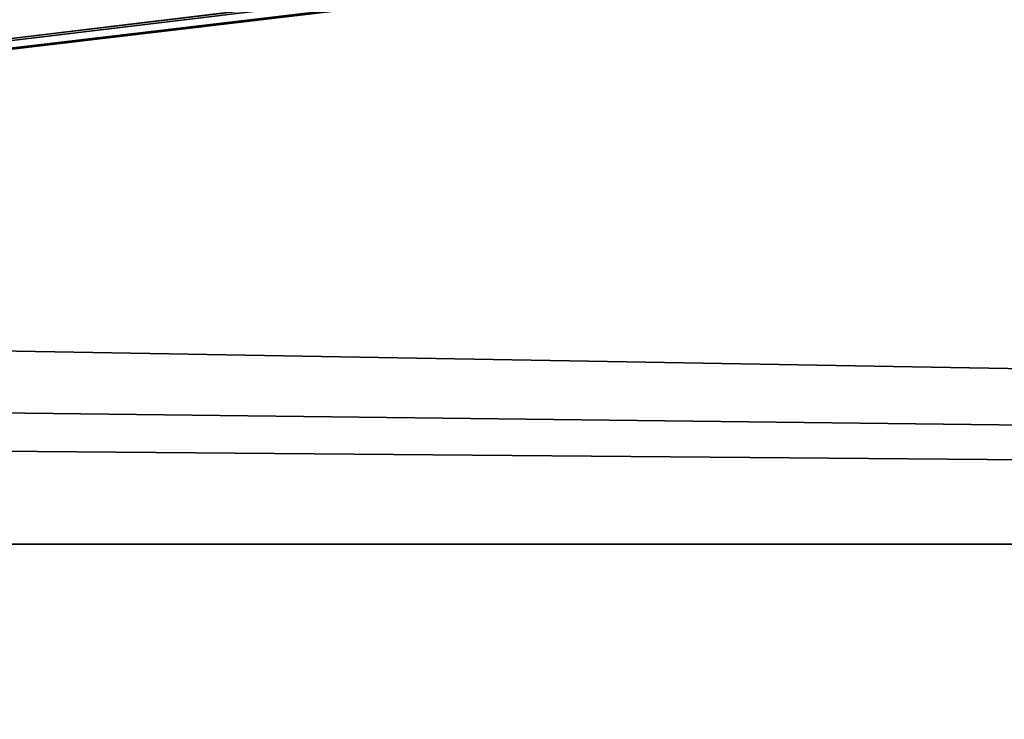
# Model space of a CAD drawing. Header units: millimetres. Extents: x -25 to 160, y -178 to 143.
# Tile 11 of 256: x 2.682 to 3.322, y 142.135 to 142.59. Entities that reach past the tile are written whole.
import ezdxf

# ---------------------------------------------------------------- set-up
doc = ezdxf.new("R2010")
doc.units = ezdxf.units.MM
doc.header["$LTSCALE"] = 101.851852
for name, color, linetype in [('1032', 7, 'CONTINUOUS'), ('1033', 7, 'CONTINUOUS'), ('913', 7, 'CONTINUOUS'), ('915', 7, 'CONTINUOUS')]:
    doc.layers.add(name, color=color, linetype=linetype)

msp = doc.modelspace()

# ---------------------------------------------------------------- linework, layer by layer
at = {"layer": '1032', "color": 7, "linetype": 'CONTINUOUS'}
for points in [[(4.51725, 141.93461, 20.00459), (-0.04865, 142.24919, 19.8648), (-4.61458, 141.93512, 20.00459), (4.51725, 141.93461, 20.00459)], [(9.88375, 142.24863, 17.20343), (-0.04865, 142.24919, 19.8648), (4.51725, 141.93461, 20.00459), (9.88375, 142.24863, 17.20343)]]:
    msp.add_3dface(points, dxfattribs=at)
at = {"layer": '1033', "color": 7, "linetype": 'CONTINUOUS'}
for points in [[(-4.61458, 141.93512, -20.00459), (-0.04864, 142.24919, -19.8648), (4.51725, 141.93461, -20.00459), (-4.61458, 141.93512, -20.00459)], [(-0.04864, 142.24919, -19.8648), (9.88376, 142.24863, -17.20342), (4.51725, 141.93461, -20.00459), (-0.04864, 142.24919, -19.8648)]]:
    msp.add_3dface(points, dxfattribs=at)
at = {"layer": '913', "color": 7, "linetype": 'CONTINUOUS'}
for points in [[(0.59518, 142.41087, 17.61529), (9.88375, 142.24863, 17.20343), (0.21337, 142.98687, 3.39295), (0.59518, 142.41087, 17.61529)], [(0.21337, 142.98687, 3.39295), (9.88375, 142.24863, 17.20343), (2.47589, 142.83727, 9.10547), (0.21337, 142.98687, 3.39295)], [(2.8004, 142.99256, 0.659), (4.21509, 142.97202, 1.00494), (19.81615, 142.24807), (2.8004, 142.99256, 0.659)], [(3.47424, 142.98426, 0.659), (2.8004, 142.99256, 0.659), (19.81615, 142.24807), (3.47424, 142.98426, 0.659)], [(9.88375, 142.24863, 17.20343), (2.61939, 142.83072, 9.25), (2.47589, 142.83727, 9.10547), (9.88375, 142.24863, 17.20343)], [(2.61939, 142.83072, 9.25), (9.88375, 142.24863, 17.20343), (3.59269, 142.81885, 9.25), (2.61939, 142.83072, 9.25)], [(0.59518, 142.41087, 17.61529), (0.60576, 142.35884, 18.36642), (9.88375, 142.24863, 17.20343), (0.59518, 142.41087, 17.61529)], [(0.60576, 142.35884, 18.36642), (-0.04864, 142.3322, 18.75), (9.88375, 142.24863, 17.20343), (0.60576, 142.35884, 18.36642)], [(9.88375, 142.24863, 17.20343), (-0.04864, 142.3322, 18.75), (-0.04865, 142.24919, 19.8648), (9.88375, 142.24863, 17.20343)]]:
    msp.add_3dface(points, dxfattribs=at)
at = {"layer": '915', "color": 7, "linetype": 'CONTINUOUS'}
for points in [[(3.52723, 142.81976, -9.25), (-0.04864, 142.24919, -19.8648), (2.49039, 142.83202, -9.25), (3.52723, 142.81976, -9.25)], [(9.88376, 142.24863, -17.20342), (-0.04864, 142.24919, -19.8648), (4.70567, 142.82222, -8.62746), (9.88376, 142.24863, -17.20342)], [(4.70567, 142.82222, -8.62746), (-0.04864, 142.24919, -19.8648), (4.66525, 142.80682, -9.1007), (4.70567, 142.82222, -8.62746)], [(4.56639, 142.80332, -9.25), (-0.04864, 142.24919, -19.8648), (3.52723, 142.81976, -9.25), (4.56639, 142.80332, -9.25)], [(4.66525, 142.80682, -9.1007), (-0.04864, 142.24919, -19.8648), (4.64907, 142.80351, -9.20295), (4.66525, 142.80682, -9.1007)], [(-0.04864, 142.24919, -19.8648), (4.56639, 142.80332, -9.25), (4.64907, 142.80351, -9.20295), (-0.04864, 142.24919, -19.8648)]]:
    msp.add_3dface(points, dxfattribs=at)

doc.saveas('drawing.dxf')
